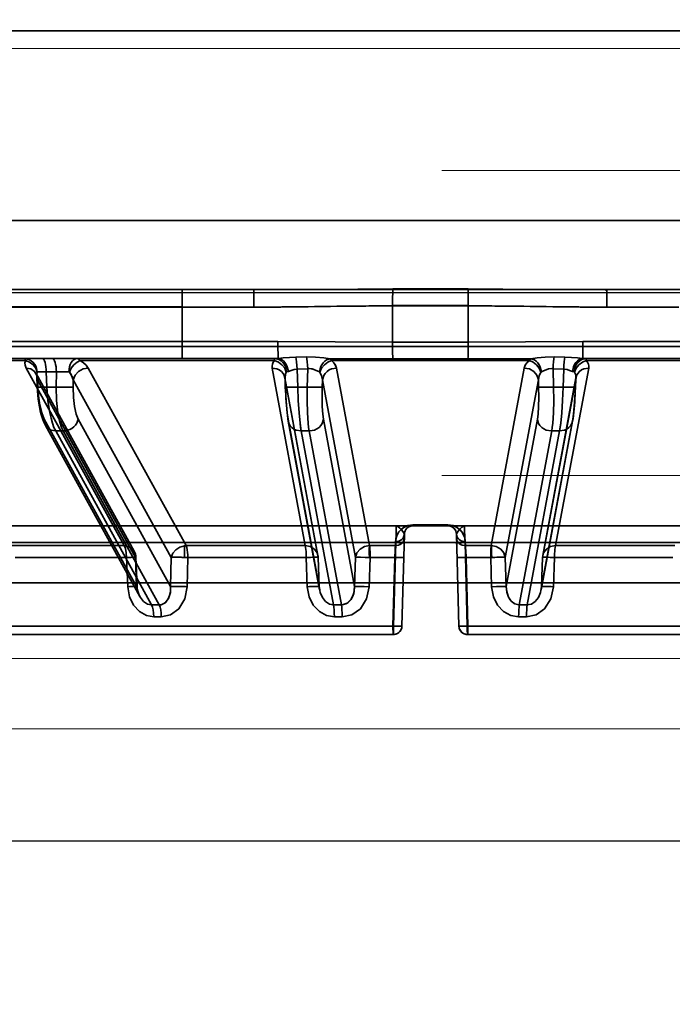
# Model space of a CAD drawing. Header units: millimetres. Extents: x 42175 to 97175, y 10092 to 468192.
# Tile 29 of 256: x 61960 to 61998, y 25799 to 25856. Entities that reach past the tile are written whole.
import ezdxf

# ---------------------------------------------------------------- set-up
doc = ezdxf.new("R2010")
doc.units = ezdxf.units.MM
doc.header["$XCLIPFRAME"] = 2
doc.linetypes.add('DASHED', pattern=[0.75, 0.5, -0.25])
for name, color, linetype in [('AHU03-3-68634OBJ', 8, 'Continuous'), ('EC-MTR_250-0_7OBJ', 8, 'Continuous'), ('FLUID-Wy2', 8, 'Continuous'), ('FLUID-Wy2-INS', 8, 'Continuous')]:
    doc.layers.add(name, color=color, linetype=linetype)
picture_1 = doc.add_image_def('image1.bmp', size_in_pixel=(951, 911))

msp = doc.modelspace()

# ---------------------------------------------------------------- linework, layer by layer
at = {"layer": 'AHU03-3-68634OBJ', "color": 8, "linetype": 'Continuous', "lineweight": 35, "ltscale": 100}
for p, q in [((62117.777, 25855.602), (61850.777, 25855.602)), ((62117.777, 25844.602), (61850.777, 25844.602)), ((62118.277, 25840.602), (61850.277, 25840.602))]:
    msp.add_line(p, q, dxfattribs=at)
at = {"layer": 'EC-MTR_250-0_7OBJ', "color": 8, "linetype": 'Continuous', "lineweight": 35, "ltscale": 100}
for p, q in [((61934.287, 25840.602), (61974.047, 25840.602)), ((61986.457, 25840.639), (61982.096, 25840.639)), ((61994.506, 25840.602), (62034.266, 25840.602)), ((61969.876, 25839.602), (61937.405, 25839.602)), ((61969.876, 25839.584), (61937.405, 25839.584)), ((61969.876, 25839.584), (61969.876, 25837.584)), ((61974.033, 25839.584), (61969.876, 25839.584)), ((61986.471, 25839.677), (61982.082, 25839.677)), ((61982.082, 25839.659), (61982.083, 25837.546)), ((61986.471, 25839.659), (61982.082, 25839.659)), ((61986.471, 25839.659), (61986.47, 25837.546)), ((61998.678, 25839.584), (61994.52, 25839.584)), ((61928.413, 25837.584), (61975.433, 25837.584)), ((61982.083, 25837.546), (61986.47, 25837.546)), ((62040.14, 25837.584), (61993.12, 25837.584)), ((62051.41, 25837.302), (61924.89, 25837.302)), ((61948.46, 25836.602), (61975.28, 25836.602)), ((61960.8, 25836.486), (61950.181, 25836.486)), ((61975.238, 25836.486), (61963.965, 25836.486)), ((61977.092, 25836.701), (61976.472, 25836.69)), ((61990.023, 25836.486), (61978.53, 25836.486)), ((61986.454, 25836.582), (61982.099, 25836.582)), ((61992.081, 25836.69), (61991.461, 25836.701)), ((61991.461, 25836.701), (61992.081, 25836.69)), ((62006.206, 25836.602), (61993.273, 25836.602)), ((62004.588, 25836.486), (61993.315, 25836.486)), ((61960.826, 25836.052), (61966.513, 25825.752)), ((61961.996, 25835.829), (61962.033, 25834.951)), ((61962.579, 25835.829), (61961.996, 25835.829)), ((61962.559, 25834.951), (61962.579, 25835.829)), ((61964.421, 25836.052), (61970.102, 25825.752)), ((61975.096, 25836.052), (61977.018, 25825.752)), ((61977.161, 25836.013), (61976.542, 25835.991)), ((61976.542, 25835.991), (61976.581, 25834.951)), ((61977.161, 25836.013), (61977.128, 25834.951)), ((61978.835, 25836.052), (61980.751, 25825.752)), ((61989.718, 25836.052), (61987.802, 25825.752)), ((61991.392, 25836.013), (61991.425, 25834.951)), ((61992.011, 25835.991), (61991.392, 25836.013)), ((61993.457, 25836.052), (61991.535, 25825.752)), ((61992.011, 25835.991), (61991.972, 25834.951)), ((61961.409, 25835.731), (61967.093, 25825.43)), ((61961.438, 25835.611), (61961.434, 25835.65)), ((61961.438, 25835.611), (61961.466, 25834.944)), ((61961.478, 25835.372), (61961.496, 25834.951)), ((61961.478, 25835.372), (61967.162, 25825.072)), ((61963.562, 25835.372), (61963.552, 25834.951)), ((61963.562, 25835.372), (61969.245, 25825.072)), ((61975.836, 25835.491), (61977.755, 25825.19)), ((61975.842, 25835.443), (61975.86, 25834.949)), ((61975.847, 25835.372), (61975.863, 25834.951)), ((61975.847, 25835.372), (61977.766, 25825.072)), ((61978.013, 25835.372), (61978.001, 25834.951)), ((61978.013, 25835.372), (61979.933, 25825.072)), ((61990.54, 25835.372), (61988.62, 25825.072)), ((61990.54, 25835.372), (61990.553, 25834.951)), ((61992.706, 25835.372), (61990.787, 25825.072)), ((61990.798, 25825.19), (61992.717, 25835.491)), ((61992.706, 25835.372), (61992.69, 25834.951)), ((61992.711, 25835.443), (61992.693, 25834.949)), ((61992.712, 25835.455), (61992.711, 25835.442)), ((61962.033, 25834.951), (61962.559, 25834.951)), ((61977.128, 25834.951), (61976.581, 25834.951)), ((61991.972, 25834.951), (61991.425, 25834.951)), ((61961.852, 25832.92), (61961.77, 25833.13)), ((61961.948, 25832.721), (61961.851, 25832.92)), ((61961.879, 25833.081), (61967.23, 25823.379)), ((61963.851, 25833.081), (61969.202, 25823.379)), ((61976.032, 25832.961), (61976.004, 25833.127)), ((61976.021, 25833.081), (61977.828, 25823.379)), ((61977.852, 25823.191), (61976.032, 25832.962)), ((61978.072, 25833.081), (61979.879, 25823.379)), ((61990.481, 25833.081), (61988.674, 25823.379)), ((61990.701, 25823.191), (61992.521, 25832.962)), ((61992.532, 25833.081), (61990.725, 25823.379)), ((61992.549, 25833.127), (61992.521, 25832.961)), ((61967.413, 25822.813), (61961.948, 25832.722)), ((61962.54, 25832.401), (61968.103, 25822.314)), ((61962.982, 25832.401), (61962.54, 25832.401)), ((61962.982, 25832.401), (61968.545, 25822.314)), ((61976.782, 25832.401), (61978.66, 25822.314)), ((61977.241, 25832.401), (61976.782, 25832.401)), ((61977.241, 25832.401), (61979.12, 25822.314)), ((61991.312, 25832.401), (61989.433, 25822.314)), ((61991.771, 25832.401), (61989.893, 25822.314)), ((61991.771, 25832.401), (61991.312, 25832.401)), ((61932.954, 25826.902), (61982.29, 25826.902)), ((61983.264, 25826.902), (61982.29, 25826.902)), ((61982.823, 25826.638), (61982.815, 25826.623)), ((61982.831, 25826.653), (61982.823, 25826.638)), ((61982.84, 25826.667), (61982.831, 25826.653)), ((61982.849, 25826.681), (61982.84, 25826.667)), ((61982.859, 25826.695), (61982.849, 25826.681)), ((61985.294, 25826.959), (61983.259, 25826.959)), ((61983.264, 25826.902), (62035.599, 25826.902)), ((61985.67, 25826.726), (61985.619, 25826.778)), ((61985.712, 25826.669), (61985.669, 25826.727)), ((61985.684, 25826.709), (61985.673, 25826.722)), ((61985.694, 25826.695), (61985.684, 25826.709)), ((61985.704, 25826.681), (61985.694, 25826.695)), ((61985.713, 25826.667), (61985.704, 25826.681)), ((61985.745, 25826.607), (61985.712, 25826.669)), ((61985.722, 25826.653), (61985.713, 25826.667)), ((61985.73, 25826.638), (61985.722, 25826.653)), ((61985.738, 25826.623), (61985.73, 25826.638)), ((61982.624, 25821.088), (61982.764, 25826.415)), ((61982.765, 25826.435), (61982.764, 25826.415)), ((61982.764, 25826.415), (61982.764, 25826.427)), ((61982.766, 25826.456), (61982.765, 25826.436)), ((61982.769, 25826.475), (61982.766, 25826.455)), ((61982.772, 25826.493), (61982.769, 25826.475)), ((61982.775, 25826.512), (61982.772, 25826.493)), ((61982.815, 25826.623), (61982.808, 25826.609)), ((61985.778, 25826.511), (61985.773, 25826.529)), ((61985.781, 25826.493), (61985.778, 25826.512)), ((61985.784, 25826.475), (61985.781, 25826.494)), ((61985.787, 25826.455), (61985.784, 25826.475)), ((61985.789, 25826.415), (61985.929, 25821.088)), ((61936.835, 25825.928), (62031.718, 25825.928)), ((61966.513, 25825.752), (61959.998, 25825.752)), ((61970.006, 25825.745), (61970.006, 25825.071)), ((61977.018, 25825.752), (61970.102, 25825.752)), ((61982.249, 25825.752), (61980.751, 25825.752)), ((61982.145, 25821.088), (61982.27, 25825.928)), ((61982.27, 25825.928), (61982.145, 25821.088)), ((61982.255, 25825.985), (61982.249, 25825.752)), ((61982.255, 25825.985), (61982.249, 25825.752)), ((61986.283, 25825.928), (61986.408, 25821.088)), ((61986.408, 25821.088), (61986.283, 25825.928)), ((61986.298, 25825.985), (61986.304, 25825.752)), ((61987.802, 25825.752), (61986.304, 25825.752)), ((61998.451, 25825.752), (61991.535, 25825.752)), ((61966.651, 25825.065), (61960.186, 25825.065)), ((61966.651, 25825.065), (61966.718, 25823.372)), ((61967.23, 25823.379), (61967.162, 25825.072)), ((61967.192, 25825.076), (61967.26, 25823.383)), ((61969.202, 25823.379), (61969.245, 25825.072)), ((61970.212, 25825.065), (61970.169, 25823.372)), ((61970.169, 25823.372), (61970.212, 25825.065)), ((61977.074, 25825.065), (61970.212, 25825.065)), ((61977.136, 25823.372), (61977.074, 25825.065)), ((61977.074, 25825.065), (61977.136, 25823.372)), ((61977.828, 25823.379), (61977.766, 25825.072)), ((61977.766, 25825.072), (61977.831, 25823.381)), ((61979.879, 25823.379), (61979.933, 25825.072)), ((61980.778, 25825.065), (61980.725, 25823.372)), ((61980.725, 25823.372), (61980.778, 25825.065)), ((61982.21, 25825.065), (61980.778, 25825.065)), ((61982.21, 25825.065), (61982.105, 25821.088)), ((61986.343, 25825.065), (61986.448, 25821.088)), ((61987.775, 25825.065), (61986.343, 25825.065)), ((61987.828, 25823.372), (61987.775, 25825.065)), ((61987.775, 25825.065), (61987.828, 25823.372)), ((61988.62, 25825.072), (61988.674, 25823.379)), ((61990.785, 25825.073), (61990.722, 25823.381)), ((61990.787, 25825.072), (61990.725, 25823.379)), ((61991.479, 25825.065), (61991.417, 25823.372)), ((61991.417, 25823.372), (61991.479, 25825.065)), ((61998.341, 25825.065), (61991.479, 25825.065)), ((61933.427, 25823.602), (62035.127, 25823.602)), ((61977.831, 25823.381), (61977.835, 25823.315)), ((61977.835, 25823.315), (61977.843, 25823.249)), ((61977.843, 25823.249), (61977.854, 25823.182)), ((61990.699, 25823.182), (61990.71, 25823.249)), ((61990.718, 25823.315), (61990.722, 25823.381)), ((61978.66, 25822.314), (61979.12, 25822.314)), ((61989.433, 25822.314), (61989.893, 25822.314)), ((61979.159, 25821.627), (61978.705, 25821.627)), ((61989.848, 25821.627), (61989.395, 25821.627)), ((61982.145, 25821.088), (61929.807, 25821.088)), ((61982.601, 25820.95), (61982.575, 25820.885)), ((62038.746, 25821.088), (61986.408, 25821.088)), ((61982.124, 25820.602), (61930.306, 25820.602)), ((61982.195, 25820.606), (61982.124, 25820.602)), ((61982.264, 25820.621), (61982.194, 25820.606)), ((61982.329, 25820.645), (61982.263, 25820.621)), ((61982.391, 25820.678), (61982.329, 25820.645)), ((61982.447, 25820.72), (61982.39, 25820.678)), ((61982.498, 25820.769), (61982.447, 25820.719)), ((61982.54, 25820.824), (61982.497, 25820.768)), ((61982.575, 25820.885), (61982.54, 25820.824)), ((62038.247, 25820.602), (61986.429, 25820.602))]:
    msp.add_line(p, q, dxfattribs=at)
at = {"layer": 'EC-MTR_250-0_7OBJ', "color": 8, "linetype": 'Continuous', "lineweight": 35, "ltscale": 100, "flags": 128}
for points in [[(61969.89, 25840.602), (61969.884, 25840.527), (61969.88, 25840.319), (61969.877, 25839.995), (61969.876, 25839.584)], [(61974.033, 25839.584), (61974.033, 25839.768), (61974.034, 25839.957), (61974.035, 25840.139), (61974.036, 25840.224), (61974.037, 25840.302), (61974.038, 25840.373), (61974.039, 25840.435), (61974.04, 25840.487), (61974.042, 25840.53), (61974.043, 25840.562), (61974.044, 25840.574), (61974.045, 25840.593), (61974.045, 25840.603), (61974.025, 25840.522)], [(61982.096, 25840.639), (61980.076, 25840.631), (61974.047, 25840.602)], [(61982.096, 25840.639), (61982.088, 25840.437), (61982.084, 25840.096), (61982.082, 25839.677)], [(61982.096, 25840.639), (61982.088, 25840.437), (61982.083, 25840.096), (61982.082, 25839.677)], [(61986.457, 25840.639), (61988.477, 25840.631), (61994.506, 25840.602)], [(61986.457, 25840.639), (61986.465, 25840.437), (61986.469, 25840.096), (61986.471, 25839.677)], [(61986.457, 25840.639), (61986.465, 25840.437), (61986.47, 25840.096), (61986.471, 25839.677)], [(61994.52, 25839.584), (61994.52, 25839.768), (61994.519, 25839.957), (61994.518, 25840.139), (61994.517, 25840.224), (61994.516, 25840.302), (61994.515, 25840.373), (61994.514, 25840.435), (61994.513, 25840.487), (61994.511, 25840.53), (61994.51, 25840.562), (61994.509, 25840.574), (61994.508, 25840.593), (61994.504, 25840.603), (61994.457, 25840.522)], [(61974.033, 25839.584), (61975.66, 25839.592), (61977.561, 25839.614), (61978.855, 25839.63), (61980.705, 25839.65), (61982.082, 25839.659)], [(61982.082, 25839.659), (61981.436, 25839.656), (61980.537, 25839.649), (61979.369, 25839.636), (61978.484, 25839.626), (61977.99, 25839.619), (61977.184, 25839.608), (61976.386, 25839.598), (61975.595, 25839.591), (61974.81, 25839.586), (61974.033, 25839.584)], [(61986.471, 25839.659), (61987.117, 25839.656), (61988.016, 25839.649), (61989.184, 25839.636), (61990.069, 25839.626), (61990.563, 25839.619), (61991.369, 25839.608), (61992.167, 25839.598), (61992.958, 25839.591), (61993.743, 25839.586), (61994.52, 25839.584)], [(61994.52, 25839.584), (61992.893, 25839.592), (61990.992, 25839.614), (61989.698, 25839.63), (61987.848, 25839.65), (61986.471, 25839.659)], [(61969.876, 25837.584), (61969.877, 25837.211), (61969.88, 25836.899), (61969.885, 25836.68), (61969.89, 25836.602)], [(61982.083, 25837.546), (61975.433, 25837.584)], [(61975.433, 25837.584), (61982.083, 25837.546)], [(61975.433, 25837.584), (61975.434, 25837.256), (61975.435, 25837.094), (61975.437, 25836.945), (61975.439, 25836.818), (61975.441, 25836.718), (61975.443, 25836.649), (61975.446, 25836.611)], [(61982.083, 25837.546), (61982.084, 25837.213), (61982.087, 25836.922), (61982.092, 25836.703), (61982.099, 25836.582)], [(61982.083, 25837.546), (61982.084, 25837.213), (61982.087, 25836.922), (61982.093, 25836.703), (61982.099, 25836.582)], [(61986.47, 25837.546), (61986.469, 25837.213), (61986.466, 25836.922), (61986.46, 25836.703), (61986.454, 25836.582)], [(61986.47, 25837.546), (61986.469, 25837.213), (61986.466, 25836.922), (61986.461, 25836.703), (61986.454, 25836.582)], [(61993.12, 25837.584), (61986.47, 25837.546)], [(61986.47, 25837.546), (61993.12, 25837.584)], [(61993.12, 25837.584), (61993.119, 25837.256), (61993.118, 25837.094), (61993.116, 25836.945), (61993.114, 25836.818), (61993.112, 25836.718), (61993.11, 25836.649), (61993.107, 25836.611)], [(61960.8, 25836.486), (61960.778, 25836.538), (61960.757, 25836.574), (61960.716, 25836.602)], [(61960.716, 25836.602), (61960.987, 25836.548), (61961.119, 25836.478), (61961.238, 25836.381), (61961.336, 25836.26), (61961.408, 25836.124), (61961.472, 25835.84)], [(61960.826, 25836.052), (61960.765, 25836.209), (61960.758, 25836.354), (61960.8, 25836.486)], [(61960.8, 25836.486), (61961.03, 25836.398), (61961.236, 25836.242), (61961.384, 25836.037), (61961.456, 25835.817)], [(61961.764, 25836.602), (61961.805, 25836.589), (61961.826, 25836.572), (61961.847, 25836.548)], [(61961.847, 25836.548), (61961.888, 25836.476), (61961.925, 25836.377), (61961.955, 25836.254), (61961.977, 25836.116), (61961.991, 25835.972), (61961.996, 25835.829)], [(61962.347, 25836.602), (61962.389, 25836.589), (61962.41, 25836.572), (61962.431, 25836.548)], [(61962.431, 25836.548), (61962.472, 25836.476), (61962.508, 25836.377), (61962.538, 25836.254), (61962.561, 25836.116), (61962.574, 25835.972), (61962.579, 25835.829)], [(61963.295, 25835.84), (61963.335, 25836.124), (61963.382, 25836.26), (61963.444, 25836.381), (61963.52, 25836.478), (61963.605, 25836.548), (61963.692, 25836.589), (61963.778, 25836.602)], [(61963.338, 25835.817), (61963.445, 25836.037), (61963.6, 25836.242), (61963.783, 25836.398), (61963.965, 25836.486)], [(61963.778, 25836.602), (61963.843, 25836.589), (61963.906, 25836.551), (61963.965, 25836.486)], [(61963.965, 25836.486), (61964.154, 25836.355), (61964.309, 25836.209), (61964.421, 25836.052)], [(61975.096, 25836.052), (61975.089, 25836.164), (61975.11, 25836.275), (61975.159, 25836.383), (61975.238, 25836.486)], [(61975.238, 25836.486), (61975.239, 25836.538), (61975.24, 25836.574), (61975.242, 25836.586), (61975.244, 25836.6)], [(61975.238, 25836.486), (61975.46, 25836.398), (61975.666, 25836.242), (61975.823, 25836.037), (61975.91, 25835.817)], [(61975.936, 25835.84), (61975.878, 25836.124), (61975.812, 25836.26), (61975.723, 25836.381), (61975.614, 25836.478), (61975.493, 25836.548), (61975.246, 25836.602)], [(61975.446, 25836.611), (61975.378, 25836.606), (61975.316, 25836.603), (61975.259, 25836.602)], [(61976.472, 25836.69), (61976.093, 25836.672), (61975.735, 25836.639), (61975.446, 25836.611)], [(61975.446, 25836.611), (61975.648, 25836.539), (61975.746, 25836.465), (61975.836, 25836.369), (61975.912, 25836.253), (61975.972, 25836.124), (61976.035, 25835.858)], [(61976.542, 25835.991), (61976.531, 25836.204), (61976.515, 25836.407), (61976.494, 25836.575), (61976.472, 25836.69)], [(61978.458, 25836.594), (61978.092, 25836.635), (61977.612, 25836.684), (61977.092, 25836.701)], [(61977.161, 25836.013), (61977.149, 25836.224), (61977.133, 25836.418), (61977.114, 25836.581), (61977.092, 25836.701)], [(61977.842, 25835.838), (61977.907, 25836.109), (61977.969, 25836.239), (61978.049, 25836.356), (61978.144, 25836.453), (61978.247, 25836.526), (61978.458, 25836.594)], [(61977.867, 25835.817), (61977.966, 25836.037), (61978.125, 25836.242), (61978.324, 25836.398), (61978.53, 25836.486)], [(61978.458, 25836.594), (61979.367, 25836.591), (61982.099, 25836.582)], [(61978.53, 25836.486), (61978.495, 25836.556), (61978.458, 25836.594)], [(61978.458, 25836.594), (61978.495, 25836.556), (61978.53, 25836.486)], [(61982.099, 25836.582), (61981.188, 25836.584), (61978.458, 25836.594)], [(61978.835, 25836.052), (61978.779, 25836.209), (61978.675, 25836.354), (61978.53, 25836.486)], [(61978.53, 25836.486), (61978.675, 25836.355), (61978.779, 25836.208), (61978.835, 25836.052)], [(61986.454, 25836.582), (61987.365, 25836.584), (61990.095, 25836.594)], [(61990.095, 25836.594), (61989.186, 25836.591), (61986.454, 25836.582)], [(61989.718, 25836.052), (61989.774, 25836.209), (61989.878, 25836.354), (61990.023, 25836.486)], [(61990.095, 25836.594), (61990.058, 25836.556), (61990.023, 25836.486)], [(61990.023, 25836.486), (61990.046, 25836.536), (61990.069, 25836.572)], [(61990.686, 25835.817), (61990.587, 25836.037), (61990.428, 25836.242), (61990.229, 25836.398), (61990.023, 25836.486)], [(61990.069, 25836.572), (61990.095, 25836.594)], [(61991.461, 25836.701), (61990.941, 25836.684), (61990.462, 25836.636), (61990.095, 25836.594)], [(61990.095, 25836.594), (61990.306, 25836.526), (61990.409, 25836.453), (61990.504, 25836.356), (61990.584, 25836.239), (61990.646, 25836.109), (61990.711, 25835.838)], [(61991.392, 25836.013), (61991.404, 25836.224), (61991.42, 25836.418), (61991.439, 25836.581), (61991.461, 25836.701)], [(61992.011, 25835.991), (61992.022, 25836.208), (61992.038, 25836.407), (61992.059, 25836.572), (61992.081, 25836.69)], [(61992.011, 25835.991), (61992.022, 25836.204), (61992.038, 25836.407), (61992.059, 25836.575), (61992.081, 25836.69)], [(61993.107, 25836.611), (61992.816, 25836.639), (61992.463, 25836.672), (61992.081, 25836.69)], [(61992.081, 25836.69), (61992.46, 25836.672), (61992.818, 25836.639), (61993.107, 25836.611)], [(61993.107, 25836.611), (61992.905, 25836.539), (61992.807, 25836.465), (61992.717, 25836.369), (61992.641, 25836.253), (61992.581, 25836.124), (61992.518, 25835.858)], [(61992.611, 25835.84), (61992.668, 25836.124), (61992.734, 25836.26), (61992.822, 25836.381), (61992.93, 25836.478), (61993.049, 25836.548), (61993.294, 25836.602)], [(61993.307, 25836.602), (61993.06, 25836.548), (61992.939, 25836.478), (61992.83, 25836.381), (61992.741, 25836.26), (61992.675, 25836.124), (61992.617, 25835.84)], [(61992.643, 25835.817), (61992.73, 25836.037), (61992.887, 25836.242), (61993.093, 25836.398), (61993.315, 25836.486)], [(61993.294, 25836.602), (61993.237, 25836.603), (61993.175, 25836.606), (61993.107, 25836.611)], [(61993.107, 25836.611), (61993.158, 25836.607), (61993.294, 25836.602)], [(61993.315, 25836.486), (61993.314, 25836.55), (61993.311, 25836.589), (61993.307, 25836.602)], [(61993.307, 25836.602), (61993.311, 25836.586), (61993.313, 25836.574), (61993.314, 25836.538), (61993.315, 25836.486)], [(61993.315, 25836.486), (61993.394, 25836.383), (61993.443, 25836.275), (61993.464, 25836.164), (61993.457, 25836.052)], [(61961.478, 25835.372), (61961.455, 25835.623), (61961.32, 25835.852), (61961.092, 25836.003), (61960.826, 25836.052)], [(61961.438, 25835.611), (61961.437, 25835.664), (61961.456, 25835.817)], [(61961.456, 25835.817), (61961.446, 25835.767), (61961.438, 25835.611)], [(61961.456, 25835.817), (61961.459, 25835.827), (61961.472, 25835.84)], [(61961.472, 25835.84), (61961.554, 25835.841), (61961.673, 25835.839), (61961.996, 25835.829)], [(61963.295, 25835.84), (61963.185, 25835.841), (61962.811, 25835.836)], [(61962.811, 25835.836), (61962.94, 25835.839), (61963.295, 25835.84)], [(61963.338, 25835.817), (61963.325, 25835.83), (61963.31, 25835.837), (61963.295, 25835.84)], [(61963.338, 25835.817), (61963.412, 25835.713), (61963.562, 25835.372)], [(61963.562, 25835.372), (61963.525, 25835.489), (61963.338, 25835.817)], [(61964.421, 25836.052), (61964.13, 25835.999), (61963.866, 25835.852), (61963.667, 25835.633), (61963.562, 25835.372)], [(61975.096, 25836.052), (61975.377, 25836.003), (61975.512, 25835.939), (61975.631, 25835.852), (61975.727, 25835.744), (61975.796, 25835.623), (61975.847, 25835.372)], [(61975.842, 25835.443), (61975.846, 25835.576), (61975.869, 25835.7), (61975.91, 25835.817)], [(61975.91, 25835.817), (61975.877, 25835.728), (61975.842, 25835.443)], [(61975.91, 25835.817), (61975.918, 25835.83), (61975.926, 25835.837)], [(61975.934, 25835.839), (61975.97, 25835.842), (61976, 25835.848), (61976.035, 25835.858)], [(61976.542, 25835.991), (61976.364, 25835.967), (61976.191, 25835.913), (61976.035, 25835.858)], [(61977.239, 25836.018), (61977.209, 25836.017), (61977.185, 25836.016), (61977.161, 25836.013)], [(61977.842, 25835.838), (61977.65, 25835.918), (61977.469, 25835.984), (61977.239, 25836.018)], [(61977.239, 25836.018), (61977.417, 25835.997), (61977.558, 25835.955), (61977.713, 25835.891), (61977.842, 25835.838)], [(61977.842, 25835.838), (61977.867, 25835.817)], [(61978.013, 25835.372), (61977.968, 25835.601), (61977.867, 25835.817)], [(61977.867, 25835.817), (61977.968, 25835.603), (61978.013, 25835.372)], [(61978.013, 25835.372), (61978.09, 25835.623), (61978.171, 25835.744), (61978.279, 25835.852), (61978.407, 25835.939), (61978.548, 25836.003), (61978.835, 25836.052)], [(61990.54, 25835.372), (61990.458, 25835.633), (61990.274, 25835.852), (61990.016, 25835.999), (61989.718, 25836.052)], [(61990.686, 25835.817), (61990.585, 25835.603), (61990.54, 25835.372)], [(61990.54, 25835.372), (61990.585, 25835.601), (61990.686, 25835.817)], [(61990.711, 25835.838), (61990.702, 25835.834), (61990.693, 25835.827), (61990.686, 25835.817)], [(61991.314, 25836.018), (61991.134, 25835.997), (61990.994, 25835.955), (61990.84, 25835.891), (61990.711, 25835.838)], [(61990.711, 25835.838), (61990.84, 25835.891), (61990.995, 25835.955), (61991.136, 25835.997), (61991.314, 25836.018)], [(61991.392, 25836.013), (61991.368, 25836.016), (61991.344, 25836.017), (61991.314, 25836.018)], [(61991.314, 25836.018), (61991.344, 25836.017), (61991.368, 25836.016), (61991.392, 25836.013)], [(61992.518, 25835.858), (61992.352, 25835.916), (61992.204, 25835.962), (61992.011, 25835.991)], [(61992.518, 25835.858), (61992.553, 25835.848), (61992.584, 25835.842), (61992.619, 25835.839)], [(61992.619, 25835.839), (61992.636, 25835.829), (61992.643, 25835.817)], [(61992.619, 25835.839), (61992.635, 25835.83), (61992.643, 25835.817)], [(61992.711, 25835.443), (61992.707, 25835.576), (61992.684, 25835.699), (61992.643, 25835.817)], [(61992.706, 25835.372), (61992.757, 25835.623), (61992.826, 25835.744), (61992.922, 25835.852), (61993.041, 25835.939), (61993.176, 25836.003), (61993.457, 25836.052)], [(61961.438, 25835.611), (61961.434, 25835.65), (61961.428, 25835.682), (61961.421, 25835.705), (61961.414, 25835.721), (61961.409, 25835.732)], [(61961.438, 25835.611), (61961.442, 25835.552), (61961.478, 25835.372)], [(61961.478, 25835.372), (61961.463, 25835.432), (61961.438, 25835.611)], [(61975.84, 25835.467), (61975.838, 25835.479), (61975.836, 25835.491)], [(61975.842, 25835.442), (61975.841, 25835.455), (61975.84, 25835.467)], [(61992.717, 25835.491), (61992.715, 25835.479), (61992.713, 25835.467), (61992.712, 25835.455)], [(61961.466, 25834.944), (61961.477, 25834.942), (61961.489, 25834.941), (61961.508, 25834.94), (61961.531, 25834.94), (61961.56, 25834.94), (61961.593, 25834.94), (61961.631, 25834.94), (61961.719, 25834.942), (61961.818, 25834.944), (61961.924, 25834.947), (61962.033, 25834.951)], [(61961.702, 25833.348), (61961.644, 25833.572), (61961.597, 25833.796), (61961.557, 25834.02), (61961.525, 25834.247), (61961.499, 25834.475), (61961.48, 25834.708), (61961.466, 25834.944)], [(61961.496, 25834.951), (61961.484, 25834.949), (61961.468, 25834.946)], [(61961.879, 25833.081), (61961.729, 25833.447), (61961.617, 25833.896), (61961.536, 25834.432), (61961.496, 25834.951)], [(61962.54, 25832.401), (61962.441, 25832.609), (61962.35, 25832.859), (61962.269, 25833.145), (61962.198, 25833.462), (61962.089, 25834.173), (61962.033, 25834.951)], [(61962.559, 25834.951), (61962.58, 25834.173), (61962.662, 25833.462), (61962.724, 25833.145), (61962.798, 25832.859), (61962.885, 25832.609), (61962.982, 25832.401)], [(61962.791, 25834.944), (61963.041, 25834.94), (61963.271, 25834.94), (61963.447, 25834.944), (61963.509, 25834.947), (61963.552, 25834.951)], [(61963.552, 25834.951), (61963.565, 25834.335), (61963.625, 25833.82), (61963.728, 25833.379), (61963.851, 25833.081)], [(61975.86, 25834.949), (61975.873, 25834.945), (61975.889, 25834.943), (61975.912, 25834.942), (61975.942, 25834.941), (61975.978, 25834.94), (61976.022, 25834.94), (61976.071, 25834.94), (61976.185, 25834.941), (61976.313, 25834.943), (61976.447, 25834.947), (61976.581, 25834.951)], [(61976.032, 25832.961), (61976.004, 25833.127), (61975.98, 25833.305), (61975.959, 25833.489), (61975.94, 25833.682), (61975.922, 25833.88), (61975.907, 25834.083), (61975.893, 25834.292), (61975.881, 25834.505), (61975.87, 25834.725), (61975.86, 25834.949)], [(61976.021, 25833.081), (61975.968, 25833.447), (61975.924, 25833.896), (61975.887, 25834.432), (61975.863, 25834.951)], [(61976.782, 25832.401), (61976.716, 25832.855), (61976.658, 25833.46), (61976.612, 25834.175), (61976.581, 25834.951)], [(61976.581, 25834.951), (61976.612, 25834.173), (61976.658, 25833.462), (61976.716, 25832.859), (61976.748, 25832.609), (61976.782, 25832.401)], [(61977.241, 25832.401), (61977.209, 25832.609), (61977.182, 25832.859), (61977.141, 25833.462), (61977.123, 25834.173), (61977.128, 25834.951)], [(61978.001, 25834.951), (61977.99, 25834.949), (61977.974, 25834.947), (61977.922, 25834.943), (61977.844, 25834.941), (61977.742, 25834.94), (61977.62, 25834.94), (61977.485, 25834.942), (61977.206, 25834.948)], [(61978.001, 25834.951), (61977.992, 25834.335), (61978.003, 25833.82), (61978.032, 25833.379), (61978.072, 25833.081)], [(61990.553, 25834.951), (61990.561, 25834.335), (61990.55, 25833.82), (61990.521, 25833.379), (61990.481, 25833.081)], [(61990.553, 25834.951), (61990.563, 25834.949), (61990.58, 25834.947), (61990.631, 25834.943), (61990.709, 25834.941), (61990.811, 25834.94), (61990.933, 25834.94), (61991.068, 25834.942), (61991.347, 25834.948)], [(61991.312, 25832.401), (61991.344, 25832.609), (61991.372, 25832.859), (61991.412, 25833.462), (61991.43, 25834.173), (61991.425, 25834.951)], [(61991.771, 25832.401), (61991.837, 25832.855), (61991.895, 25833.46), (61991.941, 25834.175), (61991.972, 25834.951)], [(61991.972, 25834.951), (61991.941, 25834.173), (61991.895, 25833.462), (61991.837, 25832.859), (61991.805, 25832.609), (61991.771, 25832.401)], [(61992.693, 25834.949), (61992.68, 25834.945), (61992.664, 25834.943), (61992.641, 25834.942), (61992.611, 25834.941), (61992.575, 25834.94), (61992.531, 25834.94), (61992.482, 25834.94), (61992.368, 25834.941), (61992.24, 25834.943), (61992.106, 25834.947), (61991.972, 25834.951)], [(61992.693, 25834.949), (61992.683, 25834.725), (61992.672, 25834.505), (61992.66, 25834.292), (61992.646, 25834.083), (61992.631, 25833.88), (61992.613, 25833.681), (61992.594, 25833.489), (61992.573, 25833.304), (61992.549, 25833.127), (61992.521, 25832.961)], [(61992.69, 25834.951), (61992.66, 25834.335), (61992.622, 25833.82), (61992.577, 25833.379), (61992.532, 25833.081)], [(61961.771, 25833.129), (61961.702, 25833.348), (61961.644, 25833.572), (61961.597, 25833.795), (61961.558, 25834.02), (61961.525, 25834.246), (61961.499, 25834.475)], [(61975.98, 25833.304), (61975.959, 25833.489), (61975.94, 25833.681), (61975.922, 25833.88)], [(61992.631, 25833.88), (61992.613, 25833.682), (61992.594, 25833.489), (61992.573, 25833.305)], [(61962.54, 25832.401), (61962.272, 25832.448), (61962.04, 25832.598), (61961.903, 25832.828), (61961.879, 25833.081)], [(61963.851, 25833.081), (61963.765, 25832.853), (61963.688, 25832.741), (61963.591, 25832.639), (61963.477, 25832.551), (61963.351, 25832.482), (61963.09, 25832.408)], [(61976.782, 25832.401), (61976.498, 25832.448), (61976.361, 25832.511), (61976.24, 25832.598), (61976.143, 25832.706), (61976.073, 25832.828), (61976.021, 25833.081)], [(61977.278, 25832.401), (61977.559, 25832.458), (61977.696, 25832.524), (61977.819, 25832.611), (61977.921, 25832.718), (61977.999, 25832.836), (61978.072, 25833.081)], [(61991.275, 25832.401), (61990.994, 25832.458), (61990.857, 25832.524), (61990.734, 25832.611), (61990.632, 25832.718), (61990.554, 25832.836), (61990.481, 25833.081)], [(61991.771, 25832.401), (61992.055, 25832.448), (61992.192, 25832.511), (61992.313, 25832.598), (61992.41, 25832.706), (61992.48, 25832.828), (61992.532, 25833.081)], [(61982.255, 25825.985), (61982.284, 25826.201), (61982.352, 25826.389), (61982.451, 25826.552), (61982.6, 25826.713), (61982.776, 25826.836), (61983.006, 25826.927), (61983.259, 25826.959)], [(61983.259, 25826.959), (61982.964, 25826.915), (61982.842, 25826.869), (61982.738, 25826.814), (61982.574, 25826.69), (61982.454, 25826.556), (61982.366, 25826.417), (61982.305, 25826.274), (61982.255, 25825.985)], [(61982.27, 25825.928), (61982.283, 25826.303), (61982.292, 25826.618), (61982.294, 25826.827), (61982.289, 25826.902)], [(61982.289, 25826.902), (61982.292, 25826.89), (61982.293, 25826.871), (61982.293, 25826.857), (61982.294, 25826.825), (61982.294, 25826.783), (61982.293, 25826.734), (61982.293, 25826.678), (61982.291, 25826.615), (61982.29, 25826.546), (61982.288, 25826.471), (61982.283, 25826.306), (61982.277, 25826.123), (61982.27, 25825.928)], [(61982.289, 25826.902), (61982.395, 25826.868), (61982.508, 25826.773), (61982.617, 25826.65), (61982.717, 25826.522), (61982.764, 25826.415)], [(61982.914, 25826.759), (61982.902, 25826.747), (61982.891, 25826.735), (61982.88, 25826.722), (61982.869, 25826.709), (61982.859, 25826.695)], [(61983.034, 25826.846), (61983.016, 25826.836), (61982.998, 25826.825), (61982.982, 25826.815), (61982.967, 25826.804), (61982.953, 25826.793), (61982.939, 25826.782), (61982.926, 25826.771), (61982.914, 25826.759), (61982.902, 25826.747)], [(61983.095, 25826.872), (61983.073, 25826.864), (61983.053, 25826.855), (61983.033, 25826.845)], [(61983.264, 25826.902), (61983.232, 25826.901), (61983.201, 25826.898), (61983.171, 25826.893), (61983.143, 25826.887), (61983.118, 25826.88), (61983.095, 25826.872), (61983.073, 25826.864)], [(61983.259, 25826.959), (61983.26, 25826.946), (61983.26, 25826.934), (61983.261, 25826.916), (61983.263, 25826.905)], [(61985.289, 25826.902), (61985.292, 25826.916), (61985.293, 25826.934), (61985.293, 25826.946), (61985.294, 25826.959)], [(61985.619, 25826.778), (61985.561, 25826.822), (61985.497, 25826.856), (61985.429, 25826.882), (61985.359, 25826.897), (61985.289, 25826.902)], [(61985.48, 25826.864), (61985.458, 25826.872), (61985.435, 25826.88), (61985.41, 25826.887), (61985.383, 25826.893), (61985.352, 25826.898), (61985.321, 25826.901), (61985.289, 25826.902)], [(61985.294, 25826.959), (61985.589, 25826.915), (61985.711, 25826.869), (61985.815, 25826.814), (61985.979, 25826.69), (61986.099, 25826.556), (61986.187, 25826.417), (61986.248, 25826.274), (61986.298, 25825.985)], [(61986.298, 25825.985), (61986.269, 25826.201), (61986.201, 25826.389), (61986.102, 25826.552), (61985.953, 25826.713), (61985.777, 25826.836), (61985.547, 25826.927), (61985.294, 25826.959)], [(61985.538, 25826.836), (61985.519, 25826.846), (61985.5, 25826.855), (61985.48, 25826.864)], [(61985.651, 25826.747), (61985.639, 25826.759), (61985.627, 25826.771), (61985.614, 25826.782), (61985.6, 25826.793), (61985.586, 25826.804), (61985.571, 25826.815), (61985.555, 25826.825), (61985.538, 25826.836), (61985.52, 25826.845)], [(61985.673, 25826.722), (61985.662, 25826.735), (61985.651, 25826.747), (61985.639, 25826.759), (61985.627, 25826.771)], [(61986.264, 25826.902), (61986.113, 25826.836), (61985.968, 25826.687), (61985.832, 25826.513), (61985.789, 25826.415)], [(61985.789, 25826.415), (61985.843, 25826.53), (61985.967, 25826.685), (61986.103, 25826.829), (61986.264, 25826.902)], [(61986.264, 25826.902), (61986.259, 25826.827), (61986.261, 25826.618), (61986.27, 25826.303), (61986.283, 25825.928)], [(61986.283, 25825.928), (61986.27, 25826.303), (61986.261, 25826.618), (61986.259, 25826.827), (61986.264, 25826.902)], [(61982.249, 25825.752), (61982.433, 25825.779), (61982.523, 25825.818), (61982.604, 25825.873), (61982.67, 25825.942), (61982.718, 25826.02), (61982.758, 25826.181)], [(61982.764, 25826.415), (61982.725, 25826.253), (61982.676, 25826.175), (61982.61, 25826.106), (61982.529, 25826.051), (61982.439, 25826.012), (61982.255, 25825.985)], [(61982.764, 25826.415), (61982.725, 25826.253), (61982.676, 25826.175), (61982.61, 25826.106), (61982.529, 25826.051), (61982.439, 25826.012), (61982.255, 25825.985)], [(61982.789, 25826.562), (61982.784, 25826.545), (61982.78, 25826.529), (61982.775, 25826.511)], [(61982.808, 25826.608), (61982.801, 25826.593), (61982.795, 25826.578), (61982.789, 25826.562), (61982.784, 25826.546)], [(61985.764, 25826.562), (61985.758, 25826.578), (61985.752, 25826.593), (61985.745, 25826.609), (61985.738, 25826.624)], [(61985.789, 25826.415), (61985.783, 25826.479), (61985.769, 25826.543), (61985.745, 25826.607)], [(61985.774, 25826.529), (61985.769, 25826.546), (61985.764, 25826.562)], [(61985.789, 25826.415), (61985.788, 25826.436), (61985.787, 25826.456)], [(61985.789, 25826.415), (61985.828, 25826.253), (61985.877, 25826.175), (61985.943, 25826.106), (61986.024, 25826.051), (61986.114, 25826.012), (61986.298, 25825.985)], [(61985.789, 25826.415), (61985.828, 25826.253), (61985.877, 25826.175), (61985.943, 25826.106), (61986.024, 25826.051), (61986.114, 25826.012), (61986.298, 25825.985)], [(61986.304, 25825.752), (61986.12, 25825.779), (61986.03, 25825.818), (61985.949, 25825.873), (61985.883, 25825.942), (61985.835, 25826.02), (61985.795, 25826.181)], [(61985.795, 25826.181), (61985.834, 25826.02), (61985.883, 25825.942), (61985.949, 25825.873), (61986.03, 25825.818), (61986.12, 25825.779), (61986.304, 25825.752)], [(61966.513, 25825.752), (61966.584, 25825.581), (61966.632, 25825.343), (61966.651, 25825.065)], [(61967.162, 25825.072), (61967.136, 25825.331), (61967.005, 25825.55), (61966.787, 25825.697), (61966.513, 25825.752)], [(61969.245, 25825.072), (61969.338, 25825.311), (61969.511, 25825.519), (61969.743, 25825.669), (61970.006, 25825.745)], [(61970.102, 25825.752), (61970.144, 25825.638), (61970.174, 25825.506), (61970.195, 25825.364), (61970.206, 25825.217), (61970.212, 25825.065)], [(61977.766, 25825.072), (61977.711, 25825.331), (61977.551, 25825.55), (61977.309, 25825.697), (61977.018, 25825.752)], [(61977.018, 25825.752), (61977.038, 25825.652), (61977.052, 25825.534), (61977.063, 25825.41), (61977.07, 25825.288), (61977.075, 25825.171), (61977.074, 25825.065)], [(61979.933, 25825.072), (61980.014, 25825.331), (61980.197, 25825.55), (61980.454, 25825.697), (61980.751, 25825.752)], [(61980.736, 25825.057), (61980.725, 25825.309), (61980.727, 25825.562), (61980.739, 25825.751)], [(61980.751, 25825.752), (61980.758, 25825.677), (61980.764, 25825.604), (61980.767, 25825.537), (61980.77, 25825.476), (61980.773, 25825.386), (61980.775, 25825.312), (61980.776, 25825.252), (61980.777, 25825.181), (61980.778, 25825.119), (61980.778, 25825.065)], [(61980.751, 25825.752), (61980.765, 25825.581), (61980.774, 25825.343), (61980.778, 25825.065)], [(61982.21, 25825.065), (61982.23, 25825.466), (61982.24, 25825.628), (61982.249, 25825.752)], [(61982.751, 25825.928), (61982.73, 25825.925), (61982.715, 25825.924), (61982.695, 25825.923), (61982.671, 25825.923), (61982.643, 25825.923), (61982.611, 25825.923), (61982.539, 25825.923), (61982.456, 25825.924), (61982.365, 25825.926), (61982.27, 25825.928)], [(61982.751, 25825.928), (61982.732, 25825.925), (61982.717, 25825.924), (61982.697, 25825.923), (61982.673, 25825.923), (61982.644, 25825.923), (61982.611, 25825.923), (61982.535, 25825.923), (61982.449, 25825.924), (61982.359, 25825.926), (61982.27, 25825.928)], [(61986.283, 25825.928), (61986.188, 25825.926), (61986.097, 25825.924), (61986.014, 25825.923), (61985.942, 25825.923), (61985.91, 25825.923), (61985.882, 25825.923), (61985.858, 25825.923), (61985.838, 25825.924), (61985.823, 25825.925), (61985.811, 25825.926), (61985.796, 25825.843)], [(61986.304, 25825.752), (61986.296, 25825.868), (61986.289, 25825.985)], [(61986.304, 25825.752), (61986.313, 25825.628), (61986.323, 25825.466), (61986.343, 25825.065)], [(61987.802, 25825.752), (61987.795, 25825.677), (61987.789, 25825.604), (61987.786, 25825.537), (61987.783, 25825.476), (61987.78, 25825.386), (61987.778, 25825.312), (61987.777, 25825.252), (61987.776, 25825.181), (61987.775, 25825.119), (61987.775, 25825.065)], [(61988.62, 25825.072), (61988.539, 25825.331), (61988.356, 25825.55), (61988.099, 25825.697), (61987.802, 25825.752)], [(61987.826, 25825.751), (61987.826, 25825.611), (61987.825, 25825.427), (61987.822, 25825.237), (61987.836, 25825.054)], [(61987.836, 25825.054), (61987.824, 25825.308), (61987.826, 25825.562), (61987.826, 25825.751)], [(61990.787, 25825.072), (61990.842, 25825.331), (61991.002, 25825.55), (61991.244, 25825.697), (61991.535, 25825.752)], [(61991.479, 25825.065), (61991.478, 25825.171), (61991.483, 25825.288), (61991.49, 25825.41), (61991.501, 25825.534), (61991.515, 25825.652), (61991.535, 25825.752)], [(61991.535, 25825.752), (61991.515, 25825.652), (61991.501, 25825.534), (61991.49, 25825.41), (61991.483, 25825.288), (61991.478, 25825.171), (61991.479, 25825.065)], [(61966.651, 25825.065), (61966.909, 25825.073), (61967.095, 25825.077), (61967.187, 25825.077), (61967.162, 25825.072)], [(61966.651, 25825.065), (61966.912, 25825.073), (61967.1, 25825.077), (61967.187, 25825.077), (61967.162, 25825.072)], [(61970.006, 25825.071), (61969.985, 25825.071), (61969.957, 25825.072), (61969.925, 25825.073), (61969.892, 25825.074), (61969.861, 25825.074), (61969.832, 25825.075), (61969.804, 25825.075), (61969.773, 25825.076), (61969.74, 25825.076), (61969.703, 25825.077), (61969.664, 25825.077), (61969.621, 25825.077), (61969.577, 25825.078), (61969.53, 25825.078), (61969.481, 25825.078), (61969.43, 25825.077), (61969.38, 25825.077), (61969.331, 25825.076), (61969.285, 25825.074), (61969.245, 25825.072)], [(61977.074, 25825.065), (61977.323, 25825.072), (61977.558, 25825.077), (61977.723, 25825.077), (61977.766, 25825.072)], [(61980.778, 25825.065), (61980.483, 25825.073), (61980.224, 25825.077), (61980.028, 25825.077), (61979.933, 25825.072)], [(61982.728, 25825.065), (61982.708, 25825.061), (61982.692, 25825.061), (61982.67, 25825.06), (61982.643, 25825.059), (61982.611, 25825.059), (61982.575, 25825.059), (61982.492, 25825.059), (61982.399, 25825.061), (61982.303, 25825.062), (61982.21, 25825.065)], [(61982.728, 25825.065), (61982.718, 25825.062), (61982.706, 25825.061), (61982.688, 25825.06), (61982.666, 25825.06), (61982.64, 25825.059), (61982.61, 25825.059), (61982.575, 25825.059), (61982.496, 25825.059), (61982.407, 25825.06), (61982.31, 25825.062), (61982.21, 25825.065)], [(61985.825, 25825.065), (61985.845, 25825.061), (61985.861, 25825.061), (61985.883, 25825.06), (61985.91, 25825.059), (61985.942, 25825.059), (61985.978, 25825.059), (61986.061, 25825.059), (61986.154, 25825.061), (61986.25, 25825.062), (61986.343, 25825.065)], [(61985.825, 25825.065), (61985.835, 25825.062), (61985.847, 25825.061), (61985.865, 25825.06), (61985.887, 25825.06), (61985.913, 25825.059), (61985.944, 25825.059), (61985.978, 25825.059), (61986.057, 25825.059), (61986.146, 25825.06), (61986.243, 25825.062), (61986.343, 25825.065)], [(61988.62, 25825.072), (61988.535, 25825.077), (61988.383, 25825.078), (61988.198, 25825.076), (61988.007, 25825.073), (61987.826, 25825.066)], [(61987.826, 25825.066), (61987.972, 25825.07), (61988.127, 25825.077), (61988.286, 25825.076), (61988.433, 25825.078), (61988.553, 25825.076), (61988.62, 25825.072)], [(61990.787, 25825.072), (61990.83, 25825.077), (61990.995, 25825.077), (61991.23, 25825.072), (61991.479, 25825.065)], [(61991.479, 25825.065), (61991.23, 25825.072), (61990.995, 25825.077), (61990.83, 25825.077), (61990.787, 25825.072)], [(61967.23, 25823.379), (61967.246, 25823.381), (61967.256, 25823.382), (61967.246, 25823.385), (61967.228, 25823.385), (61967.202, 25823.385), (61967.168, 25823.385), (61967.128, 25823.384), (61967.081, 25823.383), (61967.028, 25823.382), (61966.971, 25823.38), (61966.911, 25823.378), (61966.848, 25823.376), (61966.718, 25823.372)], [(61967.26, 25823.383), (61967.238, 25823.385), (61967.221, 25823.385), (61967.199, 25823.385), (61967.171, 25823.385), (61967.14, 25823.384), (61967.104, 25823.384), (61967.02, 25823.382), (61966.925, 25823.379), (61966.823, 25823.376), (61966.718, 25823.372)], [(61966.718, 25823.372), (61966.82, 25822.792), (61967.055, 25822.301), (61967.395, 25821.928), (61967.8, 25821.701), (61968.231, 25821.627)], [(61967.23, 25823.379), (61967.243, 25823.38), (61967.256, 25823.382)], [(61967.23, 25823.379), (61967.31, 25823.043), (61967.45, 25822.75), (61967.641, 25822.515), (61967.865, 25822.366), (61968.103, 25822.314)], [(61967.26, 25823.383), (61967.268, 25823.285), (61967.283, 25823.19), (61967.303, 25823.1), (61967.33, 25823.013), (61967.36, 25822.931), (61967.395, 25822.854), (61967.434, 25822.783)], [(61967.26, 25823.383), (61967.273, 25823.248), (61967.299, 25823.118), (61967.335, 25822.997), (61967.381, 25822.885), (61967.434, 25822.783)], [(61969.202, 25823.379), (61969.2, 25823.104), (61969.151, 25822.856), (61969.072, 25822.663), (61968.936, 25822.48), (61968.821, 25822.39), (61968.652, 25822.324)], [(61969.202, 25823.379), (61969.192, 25823.038), (61969.088, 25822.695), (61968.888, 25822.437), (61968.652, 25822.324)], [(61968.666, 25821.627), (61969.2, 25821.743), (61969.683, 25822.097), (61970.029, 25822.661), (61970.169, 25823.372)], [(61969.202, 25823.379), (61969.307, 25823.384), (61969.483, 25823.385), (61969.714, 25823.383), (61969.962, 25823.378)], [(61977.828, 25823.379), (61977.816, 25823.383), (61977.798, 25823.384), (61977.786, 25823.385), (61977.772, 25823.385), (61977.757, 25823.385), (61977.74, 25823.385), (61977.72, 25823.385), (61977.699, 25823.385), (61977.653, 25823.385), (61977.541, 25823.383), (61977.412, 25823.38), (61977.274, 25823.376), (61977.136, 25823.372)], [(61977.831, 25823.381), (61977.819, 25823.383), (61977.803, 25823.384), (61977.781, 25823.385), (61977.753, 25823.385), (61977.718, 25823.385), (61977.676, 25823.385), (61977.629, 25823.385), (61977.52, 25823.383), (61977.397, 25823.38), (61977.266, 25823.376), (61977.136, 25823.372)], [(61977.136, 25823.372), (61977.239, 25822.792), (61977.482, 25822.301), (61977.836, 25821.928), (61978.257, 25821.701), (61978.705, 25821.627)], [(61977.828, 25823.379), (61977.887, 25823.043), (61978.011, 25822.75), (61978.193, 25822.515), (61978.416, 25822.366), (61978.66, 25822.314)], [(61979.156, 25822.315), (61979.449, 25822.413), (61979.679, 25822.644), (61979.828, 25822.979), (61979.879, 25823.379)], [(61979.156, 25822.315), (61979.374, 25822.371), (61979.489, 25822.441), (61979.673, 25822.635), (61979.776, 25822.827), (61979.853, 25823.088), (61979.879, 25823.379)], [(61979.159, 25821.627), (61979.713, 25821.743), (61980.215, 25822.097), (61980.576, 25822.661), (61980.725, 25823.372)], [(61979.879, 25823.379), (61979.89, 25823.381), (61979.908, 25823.382), (61979.965, 25823.384), (61980.05, 25823.385), (61980.161, 25823.385), (61980.293, 25823.383), (61980.436, 25823.38), (61980.725, 25823.372)], [(61988.674, 25823.379), (61988.663, 25823.381), (61988.645, 25823.382), (61988.588, 25823.384), (61988.503, 25823.385), (61988.392, 25823.385), (61988.26, 25823.383), (61988.117, 25823.38), (61987.828, 25823.372)], [(61987.828, 25823.372), (61987.929, 25822.792), (61988.171, 25822.301), (61988.524, 25821.928), (61988.946, 25821.701), (61989.395, 25821.627)], [(61988.674, 25823.379), (61988.707, 25823.052), (61988.805, 25822.765), (61988.962, 25822.532), (61989.168, 25822.376), (61989.397, 25822.315)], [(61989.397, 25822.315), (61989.179, 25822.371), (61989.071, 25822.436), (61988.882, 25822.633), (61988.778, 25822.823), (61988.7, 25823.085), (61988.674, 25823.379)], [(61989.848, 25821.627), (61990.402, 25821.743), (61990.904, 25822.097), (61991.265, 25822.661), (61991.417, 25823.372)], [(61990.725, 25823.379), (61990.666, 25823.043), (61990.542, 25822.75), (61990.36, 25822.515), (61990.137, 25822.366), (61989.893, 25822.314)], [(61990.71, 25823.249), (61990.718, 25823.315), (61990.722, 25823.381)], [(61990.722, 25823.381), (61990.734, 25823.383), (61990.75, 25823.384), (61990.772, 25823.385), (61990.8, 25823.385), (61990.835, 25823.385), (61990.877, 25823.385), (61990.924, 25823.385), (61991.033, 25823.383), (61991.156, 25823.38), (61991.287, 25823.376), (61991.417, 25823.372)], [(61990.725, 25823.379), (61990.737, 25823.383), (61990.755, 25823.384), (61990.767, 25823.385), (61990.781, 25823.385), (61990.796, 25823.385), (61990.814, 25823.385), (61990.833, 25823.385), (61990.854, 25823.385), (61990.9, 25823.385), (61991.012, 25823.383), (61991.141, 25823.38), (61991.279, 25823.376), (61991.417, 25823.372)], [(61968.103, 25822.314), (61968.154, 25822.194), (61968.194, 25822.028), (61968.221, 25821.832), (61968.231, 25821.627)], [(61968.545, 25822.314), (61968.582, 25822.315), (61968.617, 25822.318), (61968.652, 25822.324)], [(61968.652, 25822.324), (61968.626, 25822.319), (61968.545, 25822.314)], [(61968.545, 25822.314), (61968.594, 25822.194), (61968.633, 25822.028), (61968.657, 25821.832), (61968.666, 25821.627)], [(61978.705, 25821.627), (61978.702, 25821.832), (61978.692, 25822.028), (61978.678, 25822.194), (61978.66, 25822.314)], [(61979.12, 25822.314), (61979.136, 25822.194), (61979.148, 25822.028), (61979.156, 25821.832), (61979.159, 25821.627)], [(61989.395, 25821.627), (61989.397, 25821.832), (61989.405, 25822.028), (61989.417, 25822.194), (61989.433, 25822.314)], [(61989.893, 25822.314), (61989.875, 25822.194), (61989.861, 25822.028), (61989.851, 25821.832), (61989.848, 25821.627)], [(61982.624, 25821.088), (61982.614, 25821.086), (61982.602, 25821.085), (61982.584, 25821.084), (61982.562, 25821.083), (61982.536, 25821.083), (61982.505, 25821.083), (61982.471, 25821.083), (61982.392, 25821.083), (61982.302, 25821.084), (61982.205, 25821.086), (61982.105, 25821.088)], [(61982.105, 25821.088), (61982.107, 25820.849), (61982.114, 25820.67), (61982.124, 25820.602)], [(61982.105, 25821.088), (61982.105, 25821.002), (61982.106, 25820.899), (61982.109, 25820.795), (61982.113, 25820.701), (61982.118, 25820.63), (61982.124, 25820.602)], [(61982.124, 25820.602), (61982.134, 25820.664), (61982.142, 25820.838), (61982.145, 25821.088)], [(61982.124, 25820.602), (61982.132, 25820.64), (61982.139, 25820.751), (61982.143, 25820.914), (61982.145, 25821.088)], [(61982.137, 25821.089), (61982.316, 25821.085), (61982.492, 25821.083), (61982.582, 25821.084), (61982.624, 25821.088)], [(61982.145, 25821.088), (61982.239, 25821.086), (61982.33, 25821.085), (61982.413, 25821.084), (61982.485, 25821.083), (61982.516, 25821.083), (61982.544, 25821.084), (61982.568, 25821.084), (61982.588, 25821.085), (61982.604, 25821.085), (61982.615, 25821.086), (61982.625, 25821.089)], [(61982.624, 25821.088), (61982.617, 25821.018), (61982.601, 25820.949)], [(61986.448, 25821.088), (61986.348, 25821.086), (61986.251, 25821.084), (61986.161, 25821.083), (61986.082, 25821.083), (61986.048, 25821.083), (61986.017, 25821.083), (61985.991, 25821.083), (61985.969, 25821.084), (61985.951, 25821.085), (61985.939, 25821.086), (61985.914, 25821.082)], [(61986.429, 25820.602), (61986.359, 25820.606), (61986.29, 25820.621), (61986.225, 25820.645), (61986.163, 25820.678), (61986.106, 25820.719), (61986.056, 25820.768), (61986.013, 25820.824), (61985.978, 25820.885), (61985.952, 25820.949), (61985.936, 25821.018), (61985.929, 25821.088)], [(61985.929, 25821.088), (61985.949, 25821.085), (61985.965, 25821.085), (61985.985, 25821.084), (61986.009, 25821.084), (61986.037, 25821.083), (61986.068, 25821.083), (61986.141, 25821.084), (61986.223, 25821.085), (61986.314, 25821.086), (61986.408, 25821.088)], [(61986.429, 25820.602), (61986.419, 25820.664), (61986.411, 25820.838), (61986.408, 25821.088)], [(61986.429, 25820.602), (61986.438, 25820.664), (61986.445, 25820.838), (61986.448, 25821.088)], [(61986.429, 25820.602), (61986.434, 25820.623), (61986.439, 25820.677), (61986.443, 25820.751), (61986.445, 25820.836), (61986.447, 25820.924), (61986.448, 25821.01), (61986.448, 25821.088)]]:
    msp.add_lwpolyline(points, dxfattribs=at)
at = {"layer": 'EC-MTR_250-0_7OBJ', "color": 8, "linetype": 'Continuous', "lineweight": 35, "ltscale": 100}
for centre, radius, start, end in [((61963.214, 25817.906), 17.934, 91.285, 92.0278), ((61963.199, 25818.397), 17.444, 91.2746, 92.0382), ((61964.431, 25835.195), 0.857, 90.6629, 97.3106), ((61976.807, 25835.478), 0.966, 182.0758, 186.2607), ((61991.746, 25835.478), 0.966, 353.7393, 357.9244), ((61963.198, 25852.936), 17.997, 267.9661, 268.7053), ((61963.187, 25852.552), 17.613, 267.9581, 268.7134), ((61977.848, 25855.895), 20.957, 268.03, 268.2444), ((61977.847, 25855.846), 20.908, 268.0297, 268.2446), ((61990.705, 25855.895), 20.957, 271.7556, 271.97), ((61990.706, 25855.846), 20.908, 271.7554, 271.9703), ((61962.981, 25833.256), 0.856, 270.0518, 277.3135), ((61962.982, 25833.249), 0.848, 270.019, 277.3462), ((61977.241, 25833.299), 0.898, 270.0012, 272.3318), ((61991.312, 25833.299), 0.898, 267.6682, 269.9988), ((61983.264, 25826.402), 0.5, 90, 178.5), ((61985.289, 25826.402), 0.5, 1.5, 90), ((61970.115, 25824.894), 0.858, 90.8789, 97.3087), ((61970.115, 25824.901), 0.851, 90.8534, 97.3344), ((61966.393, 25825.044), 0.8, 2.3008, 28.8883), ((61969.418, 25802.145), 22.934, 88.0169, 88.5317), ((61969.357, 25838.289), 13.247, 272.8667, 273.708), ((61976.969, 25825.044), 0.8, 2.0942, 10.5531), ((61974.753, 25841.367), 17.373, 290.1445, 290.3108), ((61993.79, 25841.346), 17.349, 249.6819, 249.8629), ((61993.8, 25841.367), 17.373, 249.6892, 249.8555), ((61991.584, 25825.044), 0.8, 169.4469, 177.9058), ((61969.37, 25800.3), 23.086, 88.0167, 88.53), ((61968.324, 25727.379), 94.935, 89.86662, 90.13338), ((61978.89, 25719.639), 102.675, 89.87174, 90.12826), ((61979.123, 25822.914), 0.6, 269.7362, 273.2199), ((61979.123, 25822.887), 0.573, 269.7468, 273.3959), ((61989.43, 25822.914), 0.6, 266.7802, 270.2638), ((61989.663, 25719.64), 102.674, 89.87174, 90.12826), ((61968.448, 25729.417), 92.21, 89.86466, 90.13534), ((61978.932, 25721.899), 99.728, 89.86986, 90.13014), ((61989.621, 25721.899), 99.728, 89.86986, 90.13014), ((61982.124, 25821.102), 0.5, 270, 358.5), ((61986.429, 25821.102), 0.5, 181.5, 270)]:
    msp.add_arc(centre, radius, start, end, dxfattribs=at)
at = {"layer": 'FLUID-Wy2', "color": 8, "linetype": 'Continuous', "lineweight": 18, "ltscale": 100}
for p, q in [((61459.948, 25854.572), (63459.948, 25854.572)), ((63459.948, 25854.572), (61459.948, 25854.572)), ((61459.948, 25840.43), (63459.948, 25840.43)), ((63489.948, 25819.217), (61429.948, 25819.217))]:
    msp.add_line(p, q, dxfattribs=at)
at = {"layer": 'FLUID-Wy2', "color": 8, "linetype": 'DASHED', "lineweight": 18, "ltscale": 100}
for p, q in [((63459.948, 25847.501), (61459.948, 25847.501)), ((63459.948, 25829.823), (61459.948, 25829.823))]:
    msp.add_line(p, q, dxfattribs=at)
at = {"layer": 'FLUID-Wy2', "color": 8, "linetype": 'Continuous', "lineweight": 25, "ltscale": 100}
for p, q in [((61459.948, 25840.43), (63459.948, 25840.43)), ((63504.948, 25808.61), (61414.948, 25808.61))]:
    msp.add_line(p, q, dxfattribs=at)
at = {"layer": 'FLUID-Wy2-INS', "color": 8, "linetype": 'Continuous', "lineweight": 13, "ltscale": 100}
msp.add_line((63559.948, 25815.125), (61359.948, 25815.125), dxfattribs=at)

# ---------------------------------------------------------------- pictures from other files: only their frames are drawn
at = {"color": 8, "lineweight": 13}
image = msp.add_image(picture_1, insert=(61504.134, 26425.821), size_in_units=(1986.021, 1904.625), rotation=-90, dxfattribs=at)
image.set_boundary_path([(-0.5, -0.5), (950.5, 910.5)])

doc.saveas('drawing.dxf')
